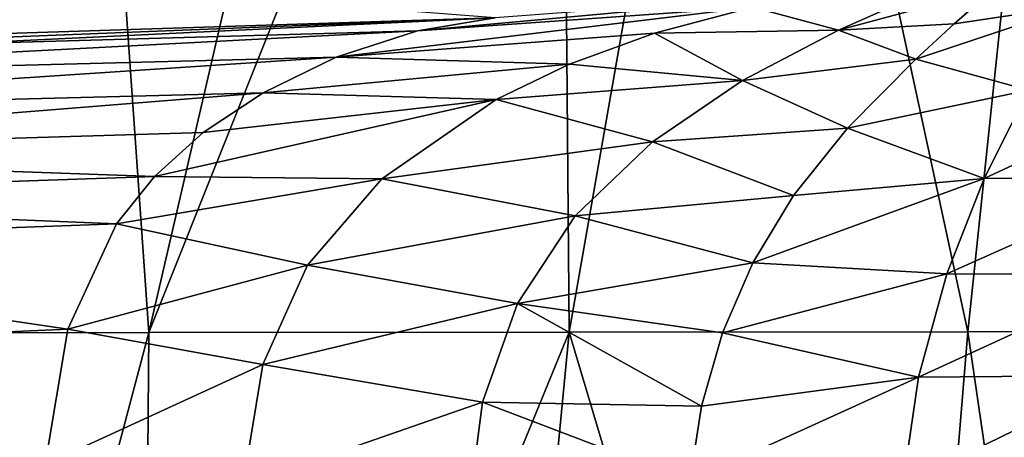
# Model space of a CAD drawing. Header units: millimetres. Extents: x -50 to 50, y 102 to 190.
# Tile 45 of 256: x 4.16 to 12.16, y 180.17 to 183.56. Entities that reach past the tile are written whole.
import ezdxf

# ---------------------------------------------------------------- set-up
doc = ezdxf.new("R2010")
doc.units = ezdxf.units.MM
doc.header["$LTSCALE"] = 65.185185
for name, color, linetype in [('100', 7, 'CONTINUOUS'), ('101', 7, 'CONTINUOUS'), ('63', 7, 'CONTINUOUS'), ('69', 7, 'CONTINUOUS'), ('73', 7, 'CONTINUOUS'), ('74', 7, 'CONTINUOUS')]:
    doc.layers.add(name, color=color, linetype=linetype)

msp = doc.modelspace()

# ---------------------------------------------------------------- linework, layer by layer
at = {"layer": '100', "color": 7, "linetype": 'CONTINUOUS'}
for points in [[(11.0109, 183.8031, 24.7354), (8.024, 183.5755, 25.4521), (7.3917, 183.4688, 24.6839), (11.0109, 183.8031, 24.7354)], [(11.0109, 183.8031, 24.7354), (7.3917, 183.4688, 24.6839), (10.1147, 183.6615, 24.0793), (11.0109, 183.8031, 24.7354)], [(7.3917, 183.4688, 24.6839), (6.7336, 183.2538, 23.9468), (10.1147, 183.6615, 24.0793), (7.3917, 183.4688, 24.6839)], [(10.1147, 183.6615, 24.0793), (6.7336, 183.2538, 23.9468), (9.3181, 183.4506, 23.4993), (10.1147, 183.6615, 24.0793)], [(9.3181, 183.4506, 23.4993), (6.7336, 183.2538, 23.9468), (8.6264, 183.1967, 22.9956), (9.3181, 183.4506, 23.4993)], [(6.7336, 183.2538, 23.9468), (6.1409, 182.9663, 23.3057), (8.6264, 183.1967, 22.9956), (6.7336, 183.2538, 23.9468)], [(8.6264, 183.1967, 22.9956), (6.1409, 182.9663, 23.3057), (8.0312, 182.9108, 22.5617), (8.6264, 183.1967, 22.9956)], [(6.1409, 182.9663, 23.3057), (5.6528, 182.6417, 22.7798), (8.0312, 182.9108, 22.5617), (6.1409, 182.9663, 23.3057)], [(5.6528, 182.6417, 22.7798), (5.2576, 182.2848, 22.3509), (8.0312, 182.9108, 22.5617), (5.6528, 182.6417, 22.7798)], [(8.0312, 182.9108, 22.5617), (5.2576, 182.2848, 22.3509), (7.1032, 182.2675, 21.8851), (8.0312, 182.9108, 22.5617)], [(5.2576, 182.2848, 22.3509), (4.9498, 181.9007, 22.0119), (7.1032, 182.2675, 21.8851), (5.2576, 182.2848, 22.3509)], [(7.1032, 182.2675, 21.8851), (4.9498, 181.9007, 22.0119), (6.4988, 181.5643, 21.4446), (7.1032, 182.2675, 21.8851)], [(4.9498, 181.9007, 22.0119), (4.5551, 181.0455, 21.5595), (6.4988, 181.5643, 21.4446), (4.9498, 181.9007, 22.0119)], [(6.4988, 181.5643, 21.4446), (4.5551, 181.0455, 21.5595), (6.1369, 180.7568, 21.1808), (6.4988, 181.5643, 21.4446)], [(4.5551, 181.0455, 21.5595), (4.3708, 179.9464, 21.3346), (6.1369, 180.7568, 21.1808), (4.5551, 181.0455, 21.5595)], [(6.1369, 180.7568, 21.1808), (4.3708, 179.9464, 21.3346), (5.9762, 179.7753, 21.0636), (6.1369, 180.7568, 21.1808)]]:
    msp.add_3dface(points, dxfattribs=at)
at = {"layer": '101', "color": 7, "linetype": 'CONTINUOUS'}
for points in [[(11.5624, 183.8108, 23.2021), (10.1147, 183.6615, 24.0793), (10.8107, 183.4735, 22.6571), (11.5624, 183.8108, 23.2021)], [(11.7499, 183.5249, 21.5572), (12.0828, 183.8188, 21.7934), (10.8107, 183.4735, 22.6571), (11.7499, 183.5249, 21.5572)], [(12.0828, 183.8188, 21.7934), (11.5624, 183.8108, 23.2021), (10.8107, 183.4735, 22.6571), (12.0828, 183.8188, 21.7934)], [(10.1147, 183.6615, 24.0793), (9.3181, 183.4506, 23.4993), (10.8107, 183.4735, 22.6571), (10.1147, 183.6615, 24.0793)], [(11.4372, 183.2391, 21.3353), (11.7499, 183.5249, 21.5572), (10.8107, 183.4735, 22.6571), (11.4372, 183.2391, 21.3353)], [(9.3181, 183.4506, 23.4993), (8.6264, 183.1967, 22.9956), (10.0323, 183.0648, 22.1205), (9.3181, 183.4506, 23.4993)], [(10.8107, 183.4735, 22.6571), (9.3181, 183.4506, 23.4993), (10.0323, 183.0648, 22.1205), (10.8107, 183.4735, 22.6571)], [(11.4372, 183.2391, 21.3353), (10.8107, 183.4735, 22.6571), (10.0323, 183.0648, 22.1205), (11.4372, 183.2391, 21.3353)], [(10.8851, 182.6788, 20.9434), (11.4372, 183.2391, 21.3353), (10.0323, 183.0648, 22.1205), (10.8851, 182.6788, 20.9434)], [(8.6264, 183.1967, 22.9956), (8.0312, 182.9108, 22.5617), (10.0323, 183.0648, 22.1205), (8.6264, 183.1967, 22.9956)], [(10.0323, 183.0648, 22.1205), (8.0312, 182.9108, 22.5617), (9.3006, 182.5673, 21.6169), (10.0323, 183.0648, 22.1205)], [(10.8851, 182.6788, 20.9434), (10.0323, 183.0648, 22.1205), (9.3006, 182.5673, 21.6169), (10.8851, 182.6788, 20.9434)], [(8.0312, 182.9108, 22.5617), (7.1032, 182.2675, 21.8851), (9.3006, 182.5673, 21.6169), (8.0312, 182.9108, 22.5617)], [(10.4465, 182.1299, 20.6322), (10.8851, 182.6788, 20.9434), (9.3006, 182.5673, 21.6169), (10.4465, 182.1299, 20.6322)], [(9.3006, 182.5673, 21.6169), (7.1032, 182.2675, 21.8851), (8.6741, 181.9654, 21.1901), (9.3006, 182.5673, 21.6169)], [(10.4465, 182.1299, 20.6322), (9.3006, 182.5673, 21.6169), (8.6741, 181.9654, 21.1901), (10.4465, 182.1299, 20.6322)], [(7.1032, 182.2675, 21.8851), (6.4988, 181.5643, 21.4446), (8.6741, 181.9654, 21.1901), (7.1032, 182.2675, 21.8851)], [(10.1152, 181.5827, 20.3974), (10.4465, 182.1299, 20.6322), (8.6741, 181.9654, 21.1901), (10.1152, 181.5827, 20.3974)], [(8.6741, 181.9654, 21.1901), (6.4988, 181.5643, 21.4446), (8.2041, 181.2537, 20.8783), (8.6741, 181.9654, 21.1901)], [(10.1152, 181.5827, 20.3974), (8.6741, 181.9654, 21.1901), (8.2041, 181.2537, 20.8783), (10.1152, 181.5827, 20.3974)], [(6.4988, 181.5643, 21.4446), (6.1369, 180.7568, 21.1808), (8.2041, 181.2537, 20.8783), (6.4988, 181.5643, 21.4446)], [(9.8699, 181.0153, 20.2235), (10.1152, 181.5827, 20.3974), (8.2041, 181.2537, 20.8783), (9.8699, 181.0153, 20.2235)], [(8.2041, 181.2537, 20.8783), (6.1369, 180.7568, 21.1808), (7.9199, 180.4507, 20.6947), (8.2041, 181.2537, 20.8783)], [(9.6987, 180.4182, 20.1019), (8.2041, 181.2537, 20.8783), (7.9199, 180.4507, 20.6947), (9.6987, 180.4182, 20.1019)], [(9.6987, 180.4182, 20.1019), (9.8699, 181.0153, 20.2235), (8.2041, 181.2537, 20.8783), (9.6987, 180.4182, 20.1019)], [(6.1369, 180.7568, 21.1808), (5.9762, 179.7753, 21.0636), (7.9199, 180.4507, 20.6947), (6.1369, 180.7568, 21.1808)], [(7.9199, 180.4507, 20.6947), (5.9762, 179.7753, 21.0636), (7.8108, 179.5979, 20.6265), (7.9199, 180.4507, 20.6947)], [(9.6035, 179.8111, 20.0334), (7.9199, 180.4507, 20.6947), (7.8108, 179.5979, 20.6265), (9.6035, 179.8111, 20.0334)], [(9.6035, 179.8111, 20.0334), (9.6987, 180.4182, 20.1019), (7.9199, 180.4507, 20.6947), (9.6035, 179.8111, 20.0334)]]:
    msp.add_3dface(points, dxfattribs=at)
at = {"layer": '63', "color": 7, "linetype": 'CONTINUOUS'}
for points in [[(4.6131, 189.5467, -18.3947), (1.7608, 181.0136, -20.6735), (3.0619, 189.5777, -18.402), (4.6131, 189.5467, -18.3947)], [(5.2113, 181.0169, -20.4795), (1.7608, 181.0136, -20.6735), (4.6131, 189.5467, -18.3947), (5.2113, 181.0169, -20.4795)], [(7.1692, 189.4591, -18.3693), (5.2113, 181.0169, -20.4795), (4.6131, 189.5467, -18.3947), (7.1692, 189.4591, -18.3693)], [(8.5543, 189.3882, -18.2907), (5.2113, 181.0169, -20.4795), (7.1692, 189.4591, -18.3693), (8.5543, 189.3882, -18.2907)], [(8.6245, 181.0201, -19.8335), (5.2113, 181.0169, -20.4795), (8.5543, 189.3882, -18.2907), (8.6245, 181.0201, -19.8335)], [(10.0743, 189.3018, -18.0672), (8.6245, 181.0201, -19.8335), (8.5543, 189.3882, -18.2907), (10.0743, 189.3018, -18.0672)], [(11.8598, 181.0233, -18.5835), (8.6245, 181.0201, -19.8335), (10.0743, 189.3018, -18.0672), (11.8598, 181.0233, -18.5835)], [(12.7128, 189.1414, -17.1438), (11.8598, 181.0233, -18.5835), (10.0743, 189.3018, -18.0672), (12.7128, 189.1414, -17.1438)], [(14.7553, 181.0266, -16.647), (11.8598, 181.0233, -18.5835), (12.7128, 189.1414, -17.1438), (14.7553, 181.0266, -16.647)], [(1.7608, 181.0136, -20.6735), (5.2113, 181.0169, -20.4795), (2.9607, 172.5239, -22.7863), (1.7608, 181.0136, -20.6735)], [(2.9607, 172.5239, -22.7863), (5.2113, 181.0169, -20.4795), (5.1405, 172.5202, -22.3814), (2.9607, 172.5239, -22.7863)], [(5.2113, 181.0169, -20.4795), (8.6245, 181.0201, -19.8335), (5.1405, 172.5202, -22.3814), (5.2113, 181.0169, -20.4795)], [(5.1405, 172.5202, -22.3814), (8.6245, 181.0201, -19.8335), (7.8074, 172.5167, -21.6153), (5.1405, 172.5202, -22.3814)], [(7.8074, 172.5167, -21.6153), (8.6245, 181.0201, -19.8335), (11.1589, 172.5119, -20.095), (7.8074, 172.5167, -21.6153)], [(8.6245, 181.0201, -19.8335), (11.8598, 181.0233, -18.5835), (11.1589, 172.5119, -20.095), (8.6245, 181.0201, -19.8335)], [(11.1589, 172.5119, -20.095), (11.8598, 181.0233, -18.5835), (13.1038, 172.5099, -18.8866), (11.1589, 172.5119, -20.095)], [(11.8598, 181.0233, -18.5835), (14.7553, 181.0266, -16.647), (13.1038, 172.5099, -18.8866), (11.8598, 181.0233, -18.5835)]]:
    msp.add_3dface(points, dxfattribs=at)
at = {"layer": '69', "color": 7, "linetype": 'CONTINUOUS'}
for points in [[(11.7499, 183.5249, 21.5572), (12.7458, 183.6736, 20.1099), (12.0828, 183.8188, 21.7934), (11.7499, 183.5249, 21.5572)], [(12.3528, 182.988, 19.8901), (12.7458, 183.6736, 20.1099), (11.4372, 183.2391, 21.3353), (12.3528, 182.988, 19.8901)], [(11.4372, 183.2391, 21.3353), (12.7458, 183.6736, 20.1099), (11.7499, 183.5249, 21.5572), (11.4372, 183.2391, 21.3353)], [(10.8851, 182.6788, 20.9434), (12.3528, 182.988, 19.8901), (11.4372, 183.2391, 21.3353), (10.8851, 182.6788, 20.9434)], [(11.9943, 182.2689, 19.6713), (12.3528, 182.988, 19.8901), (10.8851, 182.6788, 20.9434), (11.9943, 182.2689, 19.6713)], [(12.3528, 182.988, 19.8901), (11.9943, 182.2689, 19.6713), (13.6323, 183.0319, 18.4171), (12.3528, 182.988, 19.8901)], [(11.9943, 182.2689, 19.6713), (13.4487, 182.2795, 18.3265), (13.6323, 183.0319, 18.4171), (11.9943, 182.2689, 19.6713)], [(10.4465, 182.1299, 20.6322), (11.9943, 182.2689, 19.6713), (10.8851, 182.6788, 20.9434), (10.4465, 182.1299, 20.6322)], [(11.6896, 181.4931, 19.469), (11.9943, 182.2689, 19.6713), (10.1152, 181.5827, 20.3974), (11.6896, 181.4931, 19.469)], [(10.1152, 181.5827, 20.3974), (11.9943, 182.2689, 19.6713), (10.4465, 182.1299, 20.6322), (10.1152, 181.5827, 20.3974)], [(11.9943, 182.2689, 19.6713), (11.6896, 181.4931, 19.469), (13.4487, 182.2795, 18.3265), (11.9943, 182.2689, 19.6713)], [(11.6896, 181.4931, 19.469), (13.2825, 181.4926, 18.2285), (13.4487, 182.2795, 18.3265), (11.6896, 181.4931, 19.469)], [(9.8699, 181.0153, 20.2235), (11.6896, 181.4931, 19.469), (10.1152, 181.5827, 20.3974), (9.8699, 181.0153, 20.2235)], [(11.4609, 180.6538, 19.3042), (11.6896, 181.4931, 19.469), (9.8699, 181.0153, 20.2235), (11.4609, 180.6538, 19.3042)], [(11.6896, 181.4931, 19.469), (11.4609, 180.6538, 19.3042), (13.2825, 181.4926, 18.2285), (11.6896, 181.4931, 19.469)], [(11.4609, 180.6538, 19.3042), (13.1504, 180.6679, 18.1382), (13.2825, 181.4926, 18.2285), (11.4609, 180.6538, 19.3042)], [(9.6987, 180.4182, 20.1019), (11.4609, 180.6538, 19.3042), (9.8699, 181.0153, 20.2235), (9.6987, 180.4182, 20.1019)], [(11.332, 179.7806, 19.2026), (11.4609, 180.6538, 19.3042), (9.6035, 179.8111, 20.0334), (11.332, 179.7806, 19.2026)], [(9.6035, 179.8111, 20.0334), (11.4609, 180.6538, 19.3042), (9.6987, 180.4182, 20.1019), (9.6035, 179.8111, 20.0334)], [(11.4609, 180.6538, 19.3042), (11.332, 179.7806, 19.2026), (13.1504, 180.6679, 18.1382), (11.4609, 180.6538, 19.3042)], [(11.332, 179.7806, 19.2026), (13.0757, 179.8214, 18.0784), (13.1504, 180.6679, 18.1382), (11.332, 179.7806, 19.2026)]]:
    msp.add_3dface(points, dxfattribs=at)
at = {"layer": '73', "color": 7, "linetype": 'CONTINUOUS'}
msp.add_3dface([(8.024, 183.5755, 25.4521), (4.0889, 183.8798, 81.3419), (4.0271, 183.383, 26.0492), (8.024, 183.5755, 25.4521)], dxfattribs=at)
at = {"layer": '74', "color": 7, "linetype": 'CONTINUOUS'}
for points in [[(8.024, 183.5755, 25.4521), (4.0271, 183.383, 26.0492), (0, 183.3182, 26.2485), (8.024, 183.5755, 25.4521)], [(8.024, 183.5755, 25.4521), (0, 183.3182, 26.2485), (0, 183.2563, 25.4694), (8.024, 183.5755, 25.4521)], [(7.3917, 183.4688, 24.6839), (8.024, 183.5755, 25.4521), (0, 183.2563, 25.4694), (7.3917, 183.4688, 24.6839)], [(6.7336, 183.2538, 23.9468), (7.3917, 183.4688, 24.6839), (0, 183.081, 24.7054), (6.7336, 183.2538, 23.9468)], [(0, 183.081, 24.7054), (7.3917, 183.4688, 24.6839), (0, 183.2563, 25.4694), (0, 183.081, 24.7054)], [(6.1409, 182.9663, 23.3057), (6.7336, 183.2538, 23.9468), (0, 182.8069, 23.9866), (6.1409, 182.9663, 23.3057)], [(0, 182.8069, 23.9866), (6.7336, 183.2538, 23.9468), (0, 183.081, 24.7054), (0, 182.8069, 23.9866)], [(5.6528, 182.6417, 22.7798), (6.1409, 182.9663, 23.3057), (0, 182.4709, 23.3377), (5.6528, 182.6417, 22.7798)], [(0, 182.4709, 23.3377), (6.1409, 182.9663, 23.3057), (0, 182.8069, 23.9866), (0, 182.4709, 23.3377)], [(5.2576, 182.2848, 22.3509), (5.6528, 182.6417, 22.7798), (0, 182.4709, 23.3377), (5.2576, 182.2848, 22.3509)], [(0, 182.1037, 22.808), (5.2576, 182.2848, 22.3509), (0, 182.4709, 23.3377), (0, 182.1037, 22.808)], [(4.9498, 181.9007, 22.0119), (5.2576, 182.2848, 22.3509), (0, 182.1037, 22.808), (4.9498, 181.9007, 22.0119)], [(0, 181.7188, 22.4037), (4.9498, 181.9007, 22.0119), (0, 182.1037, 22.808), (0, 181.7188, 22.4037)], [(4.5551, 181.0455, 21.5595), (4.9498, 181.9007, 22.0119), (0, 181.7188, 22.4037), (4.5551, 181.0455, 21.5595)], [(0, 180.8414, 21.849), (4.5551, 181.0455, 21.5595), (0, 181.7188, 22.4037), (0, 180.8414, 21.849)], [(4.3708, 179.9464, 21.3346), (4.5551, 181.0455, 21.5595), (0, 180.8414, 21.849), (4.3708, 179.9464, 21.3346)], [(0, 179.765, 21.5896), (4.3708, 179.9464, 21.3346), (0, 180.8414, 21.849), (0, 179.765, 21.5896)]]:
    msp.add_3dface(points, dxfattribs=at)

doc.saveas('drawing.dxf')
